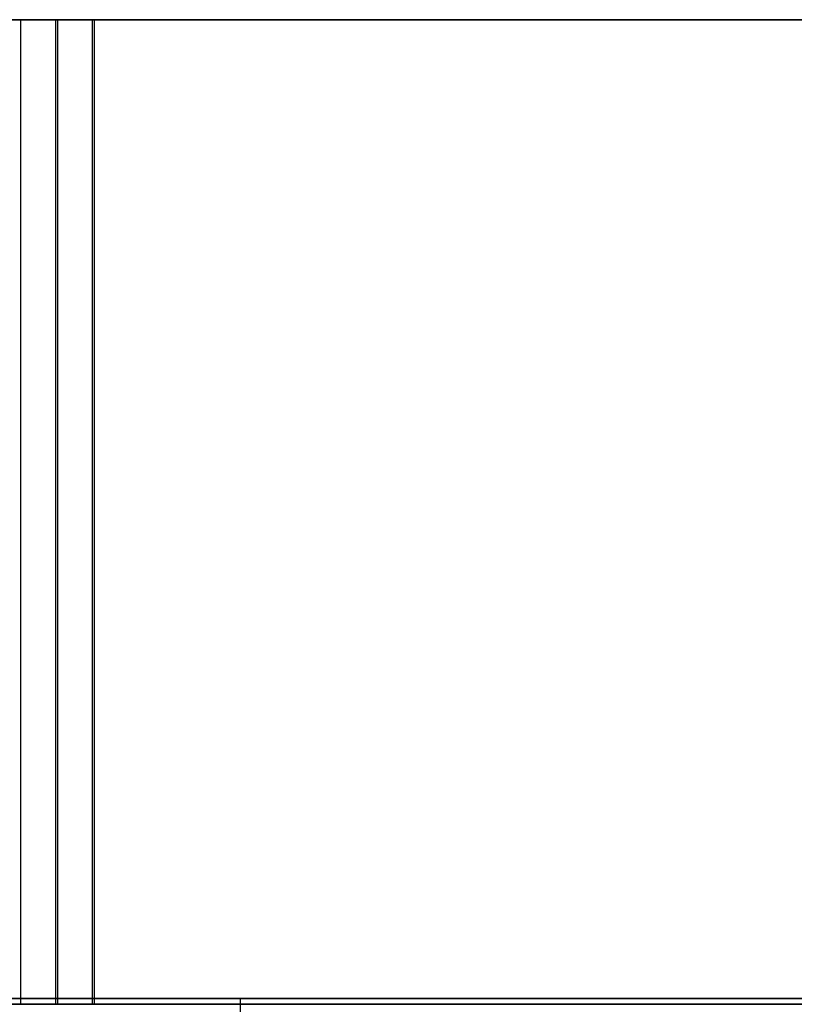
# Model space of a CAD drawing. Header units: millimetres. Extents: x 14566 to 15601, y -4 to 41.
# Tile 8 of 52: x 14764.35 to 14765.93, y 25.76 to 27.76. Entities that reach past the tile are written whole.
import ezdxf

# ---------------------------------------------------------------- set-up
doc = ezdxf.new("R2010")
doc.units = ezdxf.units.MM
doc.layers.add('Pond Mirror Ferm Living', color=7, linetype='Continuous', true_color=0x000000)

msp = doc.modelspace()

# ---------------------------------------------------------------- linework, layer by layer
at = {"layer": 'Pond Mirror Ferm Living'}
for p, q in [((14770.6921, 27.7645, 3006.4781), (14757.6921, 27.7645, 3006.4866)), ((14771.0165, 27.7645, 3506.478), (14758.0165, 27.7645, 3506.4865)), ((14764.2552, 27.7645, 3023.4717), (14764.3592, 27.7645, 3023.4752)), ((14764.3788, 27.7645, 3374.4874), (14764.2747, 27.7645, 3374.4838)), ((14764.3857, 27.7645, 3144.4749), (14764.2816, 27.7645, 3144.4768)), ((14764.2935, 27.7645, 3483.5007), (14764.3975, 27.7645, 3483.4952)), ((14764.4083, 27.7645, 3259.4818), (14764.3042, 27.7645, 3259.4819)), ((14764.4151, 27.7645, 3029.4639), (14764.3111, 27.7645, 3029.4694)), ((14764.3229, 27.7645, 3368.4897), (14764.427, 27.7645, 3368.4878)), ((14764.3298, 27.7645, 3138.4772), (14764.4339, 27.7645, 3138.4808)), ((14764.4534, 27.7645, 3489.4929), (14764.3494, 27.7645, 3489.4894)), ((14764.3523, 27.7645, 3253.4823), (14764.4565, 27.7645, 3253.484)), ((14764.3562, 27.7645, 3259.4823), (14764.427, 27.7645, 3368.4878)), ((14764.3562, 27.7645, 3259.4823), (14764.3562, 25.7645, 3259.4823)), ((14764.3592, 27.7645, 3023.4752), (14764.4631, 27.7645, 3023.4824)), ((14764.4829, 27.7645, 3374.4873), (14764.3788, 27.7645, 3374.4874)), ((14764.4897, 27.7645, 3144.4694), (14764.3857, 27.7645, 3144.4749)), ((14764.3975, 27.7645, 3483.4952), (14764.5016, 27.7645, 3483.4933)), ((14764.5124, 27.7645, 3259.4781), (14764.4083, 27.7645, 3259.4818)), ((14764.5188, 27.7645, 3029.4548), (14764.4151, 27.7645, 3029.4639)), ((14764.427, 27.7645, 3368.4878), (14764.5311, 27.7645, 3368.4895)), ((14764.427, 27.7645, 3368.4878), (14764.427, 25.7645, 3368.4878)), ((14764.4309, 27.7645, 3374.4878), (14764.5016, 27.7645, 3483.4933)), ((14764.4309, 27.7645, 3374.4878), (14764.4309, 25.7645, 3374.4878)), ((14764.4339, 27.7645, 3138.4808), (14764.5377, 27.7645, 3138.4879)), ((14764.5576, 27.7645, 3489.4928), (14764.4534, 27.7645, 3489.4929)), ((14764.4565, 27.7645, 3253.484), (14764.5605, 27.7645, 3253.4894)), ((14764.4631, 27.7645, 3023.4824), (14764.5667, 27.7645, 3023.4932)), ((14764.587, 27.7645, 3374.4836), (14764.4829, 27.7645, 3374.4873)), ((14764.5935, 27.7645, 3144.4603), (14764.4897, 27.7645, 3144.4694)), ((14764.5016, 27.7645, 3483.4933), (14764.6057, 27.7645, 3483.4951)), ((14764.5016, 27.7645, 3483.4933), (14764.5016, 25.7645, 3483.4933)), ((14764.5055, 27.7645, 3489.4933), (14764.5165, 27.7645, 3506.4822)), ((14764.5055, 27.7645, 3489.4933), (14764.5055, 25.7645, 3489.4933)), ((14764.6163, 27.7645, 3259.4708), (14764.5124, 27.7645, 3259.4781)), ((14764.6222, 27.7645, 3029.4421), (14764.5188, 27.7645, 3029.4548)), ((14764.5311, 27.7645, 3368.4895), (14764.6351, 27.7645, 3368.4949)), ((14764.5377, 27.7645, 3138.4879), (14764.6413, 27.7645, 3138.4987)), ((14764.6616, 27.7645, 3489.4892), (14764.5576, 27.7645, 3489.4928)), ((14764.5605, 27.7645, 3253.4894), (14764.6642, 27.7645, 3253.4984)), ((14764.5667, 27.7645, 3023.4932), (14764.6698, 27.7645, 3023.5075)), ((14764.6909, 27.7645, 3374.4763), (14764.587, 27.7645, 3374.4836)), ((14764.6968, 27.7645, 3144.4476), (14764.5935, 27.7645, 3144.4603)), ((14764.6057, 27.7645, 3483.4951), (14764.7097, 27.7645, 3483.5004)), ((14764.7198, 27.7645, 3259.4599), (14764.6163, 27.7645, 3259.4708)), ((14764.725, 27.7645, 3029.4259), (14764.6222, 27.7645, 3029.4421)), ((14764.6351, 27.7645, 3368.4949), (14764.7389, 27.7645, 3368.5039)), ((14764.6413, 27.7645, 3138.4987), (14764.7445, 27.7645, 3138.513)), ((14764.7655, 27.7645, 3489.4819), (14764.6616, 27.7645, 3489.4892)), ((14764.6642, 27.7645, 3253.4984), (14764.7676, 27.7645, 3253.5109)), ((14764.6698, 27.7645, 3023.5075), (14764.7724, 27.7645, 3023.5254)), ((14764.7945, 27.7645, 3374.4655), (14764.6909, 27.7645, 3374.4763)), ((14764.7997, 27.7645, 3144.4314), (14764.6968, 27.7645, 3144.4476)), ((14764.7097, 27.7645, 3483.5004), (14764.8135, 27.7645, 3483.5094)), ((14764.823, 27.7645, 3259.4455), (14764.7198, 27.7645, 3259.4599)), ((14764.8273, 27.7645, 3029.406), (14764.725, 27.7645, 3029.4259)), ((14764.7389, 27.7645, 3368.5039), (14764.8422, 27.7645, 3368.5164)), ((14764.7445, 27.7645, 3138.513), (14764.8471, 27.7645, 3138.5309)), ((14764.8691, 27.7645, 3489.471), (14764.7655, 27.7645, 3489.4819)), ((14764.7676, 27.7645, 3253.5109), (14764.8705, 27.7645, 3253.527)), ((14764.7724, 27.7645, 3023.5254), (14764.8743, 27.7645, 3023.5469)), ((14764.8976, 27.7645, 3374.451), (14764.7945, 27.7645, 3374.4655)), ((14764.9019, 27.7645, 3144.4115), (14764.7997, 27.7645, 3144.4314)), ((14764.8135, 27.7645, 3483.5094), (14764.9169, 27.7645, 3483.5219)), ((14764.9255, 27.7645, 3259.4274), (14764.823, 27.7645, 3259.4455)), ((14764.9288, 27.7645, 3029.3827), (14764.8273, 27.7645, 3029.406)), ((14764.8422, 27.7645, 3368.5164), (14764.9451, 27.7645, 3368.5325)), ((14764.8471, 27.7645, 3138.5309), (14764.949, 27.7645, 3138.5524)), ((14764.9722, 27.7645, 3489.4565), (14764.8691, 27.7645, 3489.471)), ((14764.8705, 27.7645, 3253.527), (14764.9727, 27.7645, 3253.5467)), ((14764.8743, 27.7645, 3023.5469), (14764.9754, 27.7645, 3023.5719)), ((14765.0001, 27.7645, 3374.4329), (14764.8976, 27.7645, 3374.451)), ((14765.0034, 27.7645, 3144.3882), (14764.9019, 27.7645, 3144.4115)), ((14764.9169, 27.7645, 3483.5219), (14765.0197, 27.7645, 3483.5381)), ((14765.0274, 27.7645, 3259.4058), (14764.9255, 27.7645, 3259.4274)), ((14765.0294, 27.7645, 3029.3558), (14764.9288, 27.7645, 3029.3827)), ((14764.9451, 27.7645, 3368.5325), (14765.0474, 27.7645, 3368.5522)), ((14764.949, 27.7645, 3138.5524), (14765.05, 27.7645, 3138.5774)), ((14765.0748, 27.7645, 3489.4384), (14764.9722, 27.7645, 3489.4565)), ((14764.9727, 27.7645, 3253.5467), (14765.0742, 27.7645, 3253.57)), ((14764.9754, 27.7645, 3023.5719), (14765.0756, 27.7645, 3023.6004)), ((14765.102, 27.7645, 3374.4113), (14765.0001, 27.7645, 3374.4329)), ((14765.104, 27.7645, 3144.3613), (14765.0034, 27.7645, 3144.3882)), ((14765.0197, 27.7645, 3483.5381), (14765.122, 27.7645, 3483.5578)), ((14765.1284, 27.7645, 3259.3807), (14765.0274, 27.7645, 3259.4058)), ((14765.129, 27.7645, 3029.3255), (14765.0294, 27.7645, 3029.3558)), ((14765.0474, 27.7645, 3368.5522), (14765.1489, 27.7645, 3368.5755)), ((14765.05, 27.7645, 3138.5774), (14765.1502, 27.7645, 3138.6059)), ((14765.0742, 27.7645, 3253.57), (14765.1749, 27.7645, 3253.5967)), ((14765.1766, 27.7645, 3489.4168), (14765.0748, 27.7645, 3489.4384)), ((14765.0756, 27.7645, 3023.6004), (14765.1747, 27.7645, 3023.6323)), ((14765.2031, 27.7645, 3374.3862), (14765.102, 27.7645, 3374.4113)), ((14765.2036, 27.7645, 3144.331), (14765.104, 27.7645, 3144.3613)), ((14765.122, 27.7645, 3483.5578), (14765.2235, 27.7645, 3483.581)), ((14765.2286, 27.7645, 3259.3521), (14765.1284, 27.7645, 3259.3807)), ((14765.2275, 27.7645, 3029.2917), (14765.129, 27.7645, 3029.3255)), ((14765.1489, 27.7645, 3368.5755), (14765.2495, 27.7645, 3368.6022)), ((14765.1502, 27.7645, 3138.6059), (14765.2493, 27.7645, 3138.6378)), ((14765.1747, 27.7645, 3023.6323), (14765.2726, 27.7645, 3023.6677)), ((14765.1749, 27.7645, 3253.5967), (14765.2745, 27.7645, 3253.6269)), ((14765.2777, 27.7645, 3489.3917), (14765.1766, 27.7645, 3489.4168)), ((14765.3032, 27.7645, 3374.3576), (14765.2031, 27.7645, 3374.3862)), ((14765.3021, 27.7645, 3144.2972), (14765.2036, 27.7645, 3144.331)), ((14765.2235, 27.7645, 3483.581), (14765.3242, 27.7645, 3483.6077)), ((14765.3248, 27.7645, 3029.2545), (14765.2275, 27.7645, 3029.2917)), ((14765.3276, 27.7645, 3259.32), (14765.2286, 27.7645, 3259.3521)), ((14765.2493, 27.7645, 3138.6378), (14765.3473, 27.7645, 3138.6732)), ((14765.2495, 27.7645, 3368.6022), (14765.3492, 27.7645, 3368.6324)), ((14765.2726, 27.7645, 3023.6677), (14765.3693, 27.7645, 3023.7064)), ((14765.2745, 27.7645, 3253.6269), (14765.3731, 27.7645, 3253.6606)), ((14765.3778, 27.7645, 3489.3631), (14765.2777, 27.7645, 3489.3917)), ((14765.3994, 27.7645, 3144.26), (14765.3021, 27.7645, 3144.2972)), ((14765.4023, 27.7645, 3374.3255), (14765.3032, 27.7645, 3374.3576)), ((14765.3242, 27.7645, 3483.6077), (14765.4238, 27.7645, 3483.6379)), ((14765.4207, 27.7645, 3029.2139), (14765.3248, 27.7645, 3029.2545)), ((14765.4255, 27.7645, 3259.2845), (14765.3276, 27.7645, 3259.32)), ((14765.3473, 27.7645, 3138.6732), (14765.4439, 27.7645, 3138.7119)), ((14765.3492, 27.7645, 3368.6324), (14765.4477, 27.7645, 3368.6661)), ((14765.3693, 27.7645, 3023.7064), (14765.4646, 27.7645, 3023.7485)), ((14765.3731, 27.7645, 3253.6606), (14765.4704, 27.7645, 3253.6976)), ((14765.4769, 27.7645, 3489.331), (14765.3778, 27.7645, 3489.3631)), ((14765.4953, 27.7645, 3144.2195), (14765.3994, 27.7645, 3144.26)), ((14765.5002, 27.7645, 3374.29), (14765.4023, 27.7645, 3374.3255)), ((14765.5151, 27.7645, 3029.1701), (14765.4207, 27.7645, 3029.2139)), ((14765.4238, 27.7645, 3483.6379), (14765.5224, 27.7645, 3483.6716)), ((14765.5222, 27.7645, 3259.2456), (14765.4255, 27.7645, 3259.2845)), ((14765.4439, 27.7645, 3138.7119), (14765.5392, 27.7645, 3138.754)), ((14765.4477, 27.7645, 3368.6661), (14765.545, 27.7645, 3368.7032)), ((14765.4646, 27.7645, 3023.7485), (14765.5583, 27.7645, 3023.7938)), ((14765.4704, 27.7645, 3253.6976), (14765.5664, 27.7645, 3253.7381)), ((14765.5748, 27.7645, 3489.2955), (14765.4769, 27.7645, 3489.331)), ((14765.5898, 27.7645, 3144.1756), (14765.4953, 27.7645, 3144.2195)), ((14765.5968, 27.7645, 3374.2512), (14765.5002, 27.7645, 3374.29)), ((14765.608, 27.7645, 3029.123), (14765.5151, 27.7645, 3029.1701)), ((14765.6174, 27.7645, 3259.2035), (14765.5222, 27.7645, 3259.2456)), ((14765.5224, 27.7645, 3483.6716), (14765.6197, 27.7645, 3483.7087)), ((14765.5392, 27.7645, 3138.754), (14765.6329, 27.7645, 3138.7994)), ((14765.545, 27.7645, 3368.7032), (14765.641, 27.7645, 3368.7436)), ((14765.5583, 27.7645, 3023.7938), (14765.6504, 27.7645, 3023.8424)), ((14765.5664, 27.7645, 3253.7381), (14765.6609, 27.7645, 3253.7818)), ((14765.6714, 27.7645, 3489.2567), (14765.5748, 27.7645, 3489.2955)), ((14765.6826, 27.7645, 3144.1285), (14765.5898, 27.7645, 3144.1756)), ((14765.692, 27.7645, 3374.209), (14765.5968, 27.7645, 3374.2512)), ((14765.6992, 27.7645, 3029.0727), (14765.608, 27.7645, 3029.123)), ((14765.711, 27.7645, 3259.158), (14765.6174, 27.7645, 3259.2035)), ((14765.6197, 27.7645, 3483.7087), (14765.7156, 27.7645, 3483.7491)), ((14765.6329, 27.7645, 3138.7994), (14765.725, 27.7645, 3138.8479)), ((14765.641, 27.7645, 3368.7436), (14765.7355, 27.7645, 3368.7873)), ((14765.6504, 27.7645, 3023.8424), (14765.7408, 27.7645, 3023.8942)), ((14765.6609, 27.7645, 3253.7818), (14765.7538, 27.7645, 3253.8288)), ((14765.7666, 27.7645, 3489.2145), (14765.6714, 27.7645, 3489.2567)), ((14765.7738, 27.7645, 3144.0782), (14765.6826, 27.7645, 3144.1285)), ((14765.7857, 27.7645, 3374.1635), (14765.692, 27.7645, 3374.209)), ((14765.7886, 27.7645, 3029.0193), (14765.6992, 27.7645, 3029.0727)), ((14765.8031, 27.7645, 3259.1093), (14765.711, 27.7645, 3259.158)), ((14765.7156, 27.7645, 3483.7491), (14765.8102, 27.7645, 3483.7928)), ((14765.725, 27.7645, 3138.8479), (14765.8154, 27.7645, 3138.8997)), ((14765.7355, 27.7645, 3368.7873), (14765.8285, 27.7645, 3368.8343)), ((14765.7408, 27.7645, 3023.8942), (14765.8293, 27.7645, 3023.949)), ((14765.7538, 27.7645, 3253.8288), (14765.8451, 27.7645, 3253.8789)), ((14765.8603, 27.7645, 3489.169), (14765.7666, 27.7645, 3489.2145)), ((14765.8632, 27.7645, 3144.0248), (14765.7738, 27.7645, 3144.0782)), ((14765.8777, 27.7645, 3374.1148), (14765.7857, 27.7645, 3374.1635)), ((14765.8761, 27.7645, 3028.9628), (14765.7886, 27.7645, 3029.0193)), ((14765.8934, 27.7645, 3259.0574), (14765.8031, 27.7645, 3259.1093)), ((14765.8102, 27.7645, 3483.7928), (14765.9031, 27.7645, 3483.8398)), ((14765.8154, 27.7645, 3138.8997), (14765.9039, 27.7645, 3138.9545)), ((14765.8285, 27.7645, 3368.8343), (14765.9197, 27.7645, 3368.8844)), ((14765.8293, 27.7645, 3023.949), (14765.9159, 27.7645, 3024.0069)), ((14765.8451, 27.7645, 3253.8789), (14765.9345, 27.7645, 3253.9322)), ((14765.9524, 27.7645, 3489.1203), (14765.8603, 27.7645, 3489.169)), ((14765.9507, 27.7645, 3143.9683), (14765.8632, 27.7645, 3144.0248)), ((14765.9615, 27.7645, 3028.9033), (14765.8761, 27.7645, 3028.9628)), ((14765.968, 27.7645, 3374.0629), (14765.8777, 27.7645, 3374.1148)), ((14765.9818, 27.7645, 3259.0024), (14765.8934, 27.7645, 3259.0574)), ((14765.9031, 27.7645, 3483.8398), (14765.9944, 27.7645, 3483.8899)), ((14765.9039, 27.7645, 3138.9545), (14765.9905, 27.7645, 3139.0124)), ((14765.9159, 27.7645, 3024.0069), (14766.0004, 27.7645, 3024.0678)), ((14765.9197, 27.7645, 3368.8844), (14766.0092, 27.7645, 3368.9377)), ((14766.2125, 25.7763, 3669.6748), (14752.4457, 25.7765, 3657.2474)), ((14764.8017, 25.7763, 2836.9309), (14754.5439, 25.7765, 2844.9468)), ((14755.3129, 25.7765, 3654.158), (14768.6152, 25.7763, 3666.1751)), ((14755.6921, 25.7645, 3006.4879), (14770.6921, 25.7645, 3006.4781)), ((14756.0165, 25.7645, 3506.4878), (14771.0165, 25.7645, 3506.478)), ((14756.7978, 25.7765, 2837.7857), (14767.5791, 25.7763, 2829.5666)), ((14764.3592, 25.7645, 3023.4752), (14764.2552, 25.7645, 3023.4717)), ((14764.2747, 25.7645, 3374.4838), (14764.3788, 25.7645, 3374.4874)), ((14764.2816, 25.7645, 3144.4768), (14764.3857, 25.7645, 3144.4749)), ((14764.3975, 25.7645, 3483.4952), (14764.2935, 25.7645, 3483.5007)), ((14764.3042, 25.7645, 3259.4819), (14764.4083, 25.7645, 3259.4818)), ((14764.3111, 25.7645, 3029.4694), (14764.4151, 25.7645, 3029.4639)), ((14764.427, 25.7645, 3368.4878), (14764.3229, 25.7645, 3368.4897)), ((14764.4339, 25.7645, 3138.4808), (14764.3298, 25.7645, 3138.4772)), ((14764.3494, 25.7645, 3489.4894), (14764.4534, 25.7645, 3489.4929)), ((14764.4565, 25.7645, 3253.484), (14764.3523, 25.7645, 3253.4823)), ((14764.4631, 25.7645, 3023.4824), (14764.3592, 25.7645, 3023.4752)), ((14764.3788, 25.7645, 3374.4874), (14764.4829, 25.7645, 3374.4873)), ((14764.3857, 25.7645, 3144.4749), (14764.4897, 25.7645, 3144.4694)), ((14764.5016, 25.7645, 3483.4933), (14764.3975, 25.7645, 3483.4952)), ((14764.4083, 25.7645, 3259.4818), (14764.5124, 25.7645, 3259.4781)), ((14764.4151, 25.7645, 3029.4639), (14764.5188, 25.7645, 3029.4548)), ((14764.5311, 25.7645, 3368.4895), (14764.427, 25.7645, 3368.4878)), ((14764.5377, 25.7645, 3138.4879), (14764.4339, 25.7645, 3138.4808)), ((14764.4534, 25.7645, 3489.4929), (14764.5576, 25.7645, 3489.4928)), ((14764.5605, 25.7645, 3253.4894), (14764.4565, 25.7645, 3253.484)), ((14764.5667, 25.7645, 3023.4932), (14764.4631, 25.7645, 3023.4824)), ((14764.4829, 25.7645, 3374.4873), (14764.587, 25.7645, 3374.4836)), ((14764.4897, 25.7645, 3144.4694), (14764.5935, 25.7645, 3144.4603)), ((14764.6057, 25.7645, 3483.4951), (14764.5016, 25.7645, 3483.4933)), ((14764.5124, 25.7645, 3259.4781), (14764.6163, 25.7645, 3259.4708)), ((14764.5188, 25.7645, 3029.4548), (14764.6222, 25.7645, 3029.4421)), ((14764.6351, 25.7645, 3368.4949), (14764.5311, 25.7645, 3368.4895)), ((14764.6413, 25.7645, 3138.4987), (14764.5377, 25.7645, 3138.4879)), ((14764.5576, 25.7645, 3489.4928), (14764.6616, 25.7645, 3489.4892)), ((14764.6642, 25.7645, 3253.4984), (14764.5605, 25.7645, 3253.4894)), ((14764.6698, 25.7645, 3023.5075), (14764.5667, 25.7645, 3023.4932)), ((14764.587, 25.7645, 3374.4836), (14764.6909, 25.7645, 3374.4763)), ((14764.5935, 25.7645, 3144.4603), (14764.6968, 25.7645, 3144.4476)), ((14764.7097, 25.7645, 3483.5004), (14764.6057, 25.7645, 3483.4951)), ((14764.6163, 25.7645, 3259.4708), (14764.7198, 25.7645, 3259.4599)), ((14764.6222, 25.7645, 3029.4421), (14764.725, 25.7645, 3029.4259)), ((14764.7389, 25.7645, 3368.5039), (14764.6351, 25.7645, 3368.4949)), ((14764.7445, 25.7645, 3138.513), (14764.6413, 25.7645, 3138.4987)), ((14764.6616, 25.7645, 3489.4892), (14764.7655, 25.7645, 3489.4819)), ((14764.7676, 25.7645, 3253.5109), (14764.6642, 25.7645, 3253.4984)), ((14764.7724, 25.7645, 3023.5254), (14764.6698, 25.7645, 3023.5075)), ((14764.6909, 25.7645, 3374.4763), (14764.7945, 25.7645, 3374.4655)), ((14764.6968, 25.7645, 3144.4476), (14764.7997, 25.7645, 3144.4314)), ((14764.8135, 25.7645, 3483.5094), (14764.7097, 25.7645, 3483.5004)), ((14764.7198, 25.7645, 3259.4599), (14764.823, 25.7645, 3259.4455)), ((14764.725, 25.7645, 3029.4259), (14764.8273, 25.7645, 3029.406)), ((14764.8422, 25.7645, 3368.5164), (14764.7389, 25.7645, 3368.5039)), ((14764.8471, 25.7645, 3138.5309), (14764.7445, 25.7645, 3138.513)), ((14764.7655, 25.7645, 3489.4819), (14764.8691, 25.7645, 3489.471)), ((14764.8705, 25.7645, 3253.527), (14764.7676, 25.7645, 3253.5109)), ((14764.8743, 25.7645, 3023.5469), (14764.7724, 25.7645, 3023.5254)), ((14764.7945, 25.7645, 3374.4655), (14764.8976, 25.7645, 3374.451)), ((14764.7997, 25.7645, 3144.4314), (14764.9019, 25.7645, 3144.4115)), ((14775.3434, 25.7762, 2829.0964), (14764.8017, 25.7763, 2836.9309)), ((14764.8017, 25.7763, 2836.9309), (14764.8021, 0.0115, 2836.9309)), ((14764.9169, 25.7645, 3483.5219), (14764.8135, 25.7645, 3483.5094)), ((14764.823, 25.7645, 3259.4455), (14764.9255, 25.7645, 3259.4274)), ((14764.8273, 25.7645, 3029.406), (14764.9288, 25.7645, 3029.3827)), ((14764.9451, 25.7645, 3368.5325), (14764.8422, 25.7645, 3368.5164)), ((14764.949, 25.7645, 3138.5524), (14764.8471, 25.7645, 3138.5309)), ((14764.8691, 25.7645, 3489.471), (14764.9722, 25.7645, 3489.4565)), ((14764.9727, 25.7645, 3253.5467), (14764.8705, 25.7645, 3253.527)), ((14764.9754, 25.7645, 3023.5719), (14764.8743, 25.7645, 3023.5469)), ((14764.8976, 25.7645, 3374.451), (14765.0001, 25.7645, 3374.4329)), ((14764.9019, 25.7645, 3144.4115), (14765.0034, 25.7645, 3144.3882)), ((14765.0197, 25.7645, 3483.5381), (14764.9169, 25.7645, 3483.5219)), ((14764.9255, 25.7645, 3259.4274), (14765.0274, 25.7645, 3259.4058)), ((14764.9288, 25.7645, 3029.3827), (14765.0294, 25.7645, 3029.3558)), ((14765.0474, 25.7645, 3368.5522), (14764.9451, 25.7645, 3368.5325)), ((14765.05, 25.7645, 3138.5774), (14764.949, 25.7645, 3138.5524)), ((14764.9722, 25.7645, 3489.4565), (14765.0748, 25.7645, 3489.4384)), ((14765.0742, 25.7645, 3253.57), (14764.9727, 25.7645, 3253.5467)), ((14765.0756, 25.7645, 3023.6004), (14764.9754, 25.7645, 3023.5719)), ((14765.0001, 25.7645, 3374.4329), (14765.102, 25.7645, 3374.4113)), ((14765.0034, 25.7645, 3144.3882), (14765.104, 25.7645, 3144.3613)), ((14765.122, 25.7645, 3483.5578), (14765.0197, 25.7645, 3483.5381)), ((14765.0274, 25.7645, 3259.4058), (14765.1284, 25.7645, 3259.3807)), ((14765.0294, 25.7645, 3029.3558), (14765.129, 25.7645, 3029.3255)), ((14765.1489, 25.7645, 3368.5755), (14765.0474, 25.7645, 3368.5522)), ((14765.1502, 25.7645, 3138.6059), (14765.05, 25.7645, 3138.5774)), ((14765.1749, 25.7645, 3253.5967), (14765.0742, 25.7645, 3253.57)), ((14765.0748, 25.7645, 3489.4384), (14765.1766, 25.7645, 3489.4168)), ((14765.1747, 25.7645, 3023.6323), (14765.0756, 25.7645, 3023.6004)), ((14765.102, 25.7645, 3374.4113), (14765.2031, 25.7645, 3374.3862)), ((14765.104, 25.7645, 3144.3613), (14765.2036, 25.7645, 3144.331)), ((14765.2235, 25.7645, 3483.581), (14765.122, 25.7645, 3483.5578)), ((14765.1284, 25.7645, 3259.3807), (14765.2286, 25.7645, 3259.3521)), ((14765.129, 25.7645, 3029.3255), (14765.2275, 25.7645, 3029.2917)), ((14765.2495, 25.7645, 3368.6022), (14765.1489, 25.7645, 3368.5755)), ((14765.2493, 25.7645, 3138.6378), (14765.1502, 25.7645, 3138.6059)), ((14765.2726, 25.7645, 3023.6677), (14765.1747, 25.7645, 3023.6323)), ((14765.2745, 25.7645, 3253.6269), (14765.1749, 25.7645, 3253.5967)), ((14765.1766, 25.7645, 3489.4168), (14765.2777, 25.7645, 3489.3917)), ((14765.2031, 25.7645, 3374.3862), (14765.3032, 25.7645, 3374.3576)), ((14765.2036, 25.7645, 3144.331), (14765.3021, 25.7645, 3144.2972)), ((14765.3242, 25.7645, 3483.6077), (14765.2235, 25.7645, 3483.581)), ((14765.2275, 25.7645, 3029.2917), (14765.3248, 25.7645, 3029.2545)), ((14765.2286, 25.7645, 3259.3521), (14765.3276, 25.7645, 3259.32)), ((14765.3473, 25.7645, 3138.6732), (14765.2493, 25.7645, 3138.6378)), ((14765.3492, 25.7645, 3368.6324), (14765.2495, 25.7645, 3368.6022)), ((14765.3693, 25.7645, 3023.7064), (14765.2726, 25.7645, 3023.6677)), ((14765.3731, 25.7645, 3253.6606), (14765.2745, 25.7645, 3253.6269)), ((14765.2777, 25.7645, 3489.3917), (14765.3778, 25.7645, 3489.3631)), ((14765.3021, 25.7645, 3144.2972), (14765.3994, 25.7645, 3144.26)), ((14765.3032, 25.7645, 3374.3576), (14765.4023, 25.7645, 3374.3255)), ((14765.4238, 25.7645, 3483.6379), (14765.3242, 25.7645, 3483.6077)), ((14765.3248, 25.7645, 3029.2545), (14765.4207, 25.7645, 3029.2139)), ((14765.3276, 25.7645, 3259.32), (14765.4255, 25.7645, 3259.2845)), ((14765.4439, 25.7645, 3138.7119), (14765.3473, 25.7645, 3138.6732)), ((14765.4477, 25.7645, 3368.6661), (14765.3492, 25.7645, 3368.6324)), ((14765.4646, 25.7645, 3023.7485), (14765.3693, 25.7645, 3023.7064)), ((14765.4704, 25.7645, 3253.6976), (14765.3731, 25.7645, 3253.6606)), ((14765.3778, 25.7645, 3489.3631), (14765.4769, 25.7645, 3489.331)), ((14765.3994, 25.7645, 3144.26), (14765.4953, 25.7645, 3144.2195)), ((14765.4023, 25.7645, 3374.3255), (14765.5002, 25.7645, 3374.29)), ((14765.4207, 25.7645, 3029.2139), (14765.5151, 25.7645, 3029.1701)), ((14765.5224, 25.7645, 3483.6716), (14765.4238, 25.7645, 3483.6379)), ((14765.4255, 25.7645, 3259.2845), (14765.5222, 25.7645, 3259.2456)), ((14765.5392, 25.7645, 3138.754), (14765.4439, 25.7645, 3138.7119)), ((14765.545, 25.7645, 3368.7032), (14765.4477, 25.7645, 3368.6661)), ((14765.5583, 25.7645, 3023.7938), (14765.4646, 25.7645, 3023.7485)), ((14765.5664, 25.7645, 3253.7381), (14765.4704, 25.7645, 3253.6976)), ((14765.4769, 25.7645, 3489.331), (14765.5748, 25.7645, 3489.2955)), ((14765.4953, 25.7645, 3144.2195), (14765.5898, 25.7645, 3144.1756)), ((14765.5002, 25.7645, 3374.29), (14765.5968, 25.7645, 3374.2512)), ((14765.5151, 25.7645, 3029.1701), (14765.608, 25.7645, 3029.123)), ((14765.5222, 25.7645, 3259.2456), (14765.6174, 25.7645, 3259.2035)), ((14765.6197, 25.7645, 3483.7087), (14765.5224, 25.7645, 3483.6716)), ((14765.6329, 25.7645, 3138.7994), (14765.5392, 25.7645, 3138.754)), ((14765.641, 25.7645, 3368.7436), (14765.545, 25.7645, 3368.7032)), ((14765.6504, 25.7645, 3023.8424), (14765.5583, 25.7645, 3023.7938)), ((14765.6609, 25.7645, 3253.7818), (14765.5664, 25.7645, 3253.7381)), ((14765.5748, 25.7645, 3489.2955), (14765.6714, 25.7645, 3489.2567)), ((14765.5898, 25.7645, 3144.1756), (14765.6826, 25.7645, 3144.1285)), ((14765.5968, 25.7645, 3374.2512), (14765.692, 25.7645, 3374.209)), ((14765.608, 25.7645, 3029.123), (14765.6992, 25.7645, 3029.0727)), ((14765.6174, 25.7645, 3259.2035), (14765.711, 25.7645, 3259.158)), ((14765.7156, 25.7645, 3483.7491), (14765.6197, 25.7645, 3483.7087)), ((14765.725, 25.7645, 3138.8479), (14765.6329, 25.7645, 3138.7994)), ((14765.7355, 25.7645, 3368.7873), (14765.641, 25.7645, 3368.7436)), ((14765.7408, 25.7645, 3023.8942), (14765.6504, 25.7645, 3023.8424)), ((14765.7538, 25.7645, 3253.8288), (14765.6609, 25.7645, 3253.7818)), ((14765.6714, 25.7645, 3489.2567), (14765.7666, 25.7645, 3489.2145)), ((14765.6826, 25.7645, 3144.1285), (14765.7738, 25.7645, 3144.0782)), ((14765.692, 25.7645, 3374.209), (14765.7857, 25.7645, 3374.1635)), ((14765.6992, 25.7645, 3029.0727), (14765.7886, 25.7645, 3029.0193)), ((14765.711, 25.7645, 3259.158), (14765.8031, 25.7645, 3259.1093)), ((14765.8102, 25.7645, 3483.7928), (14765.7156, 25.7645, 3483.7491)), ((14765.8154, 25.7645, 3138.8997), (14765.725, 25.7645, 3138.8479)), ((14765.8285, 25.7645, 3368.8343), (14765.7355, 25.7645, 3368.7873)), ((14765.8293, 25.7645, 3023.949), (14765.7408, 25.7645, 3023.8942)), ((14765.8451, 25.7645, 3253.8789), (14765.7538, 25.7645, 3253.8288)), ((14765.7666, 25.7645, 3489.2145), (14765.8603, 25.7645, 3489.169)), ((14765.7738, 25.7645, 3144.0782), (14765.8632, 25.7645, 3144.0248)), ((14765.7857, 25.7645, 3374.1635), (14765.8777, 25.7645, 3374.1148)), ((14765.7886, 25.7645, 3029.0193), (14765.8761, 25.7645, 3028.9628)), ((14765.8031, 25.7645, 3259.1093), (14765.8934, 25.7645, 3259.0574)), ((14765.9031, 25.7645, 3483.8398), (14765.8102, 25.7645, 3483.7928)), ((14765.9039, 25.7645, 3138.9545), (14765.8154, 25.7645, 3138.8997)), ((14765.9197, 25.7645, 3368.8844), (14765.8285, 25.7645, 3368.8343)), ((14765.9159, 25.7645, 3024.0069), (14765.8293, 25.7645, 3023.949)), ((14765.9345, 25.7645, 3253.9322), (14765.8451, 25.7645, 3253.8789)), ((14765.8603, 25.7645, 3489.169), (14765.9524, 25.7645, 3489.1203)), ((14765.8632, 25.7645, 3144.0248), (14765.9507, 25.7645, 3143.9683)), ((14765.8761, 25.7645, 3028.9628), (14765.9615, 25.7645, 3028.9033)), ((14765.8777, 25.7645, 3374.1148), (14765.968, 25.7645, 3374.0629)), ((14765.8934, 25.7645, 3259.0574), (14765.9818, 25.7645, 3259.0024)), ((14765.9944, 25.7645, 3483.8899), (14765.9031, 25.7645, 3483.8398)), ((14765.9905, 25.7645, 3139.0124), (14765.9039, 25.7645, 3138.9545)), ((14766.0004, 25.7645, 3024.0678), (14765.9159, 25.7645, 3024.0069)), ((14766.0092, 25.7645, 3368.9377), (14765.9197, 25.7645, 3368.8844))]:
    msp.add_line(p, q, dxfattribs=at)

doc.saveas('drawing.dxf')
